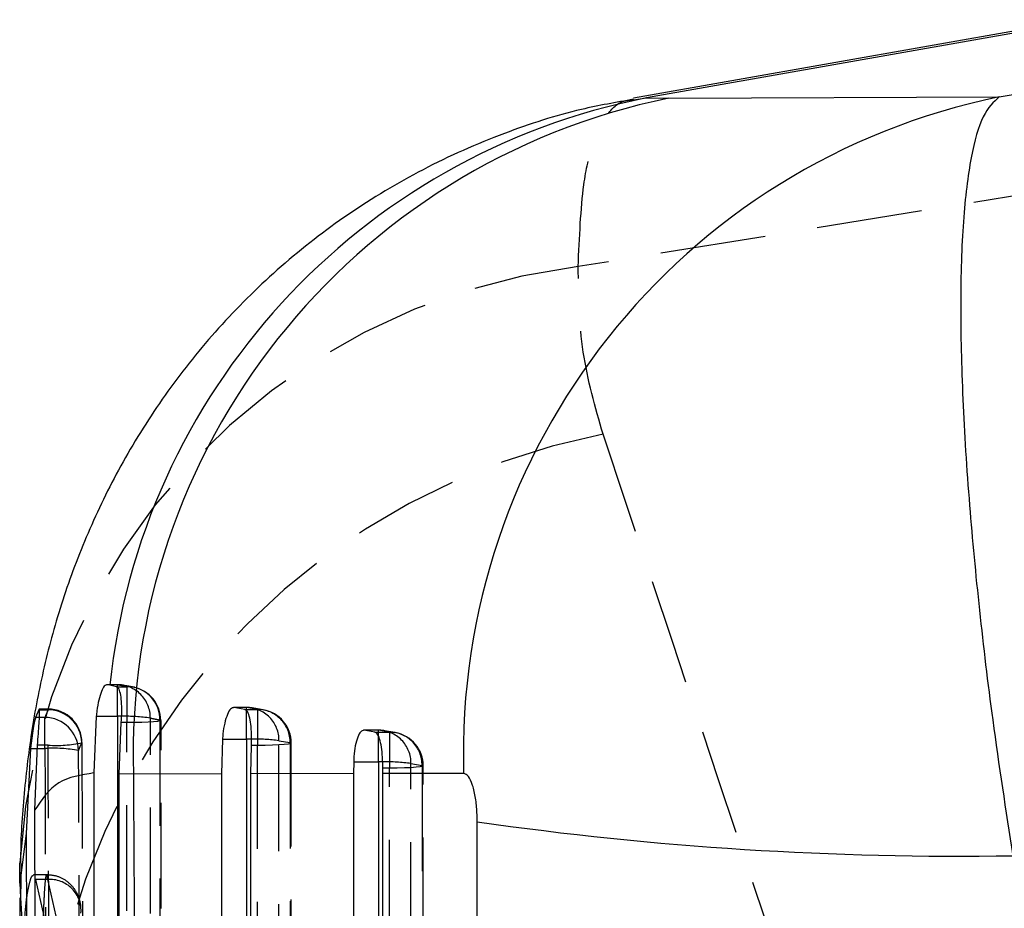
# Model space of a CAD drawing. Extents: x 23 to 201, y 6 to 141.
# Tile 16 of 23: x 111.46 to 117.38, y 121.41 to 126.74. Entities that reach past the tile are written whole.
import ezdxf

# ---------------------------------------------------------------- set-up
doc = ezdxf.new("R2010")
doc.units = 0
doc.header["$LTSCALE"] = 0.5
doc.linetypes.add('HIDDEN', pattern=[1.905, 1.27, -0.635])
doc.layers.get('0').update_dxf_attribs({"linetype": 'CONTINUOUS'})

msp = doc.modelspace()

# ---------------------------------------------------------------- linework, layer by layer
at = {"color": 7, "linetype": 'CONTINUOUS'}
for p, q in [((117.81994, 126.74243), (115.14926, 126.27151)), ((117.81994, 126.72921), (115.22768, 126.27261)), ((117.3463, 126.2786), (117.81994, 126.35809)), ((115.36203, 126.27141), (117.3463, 126.2786)), ((115.22768, 126.27261), (115.36203, 126.27141)), ((112.00333, 122.74491), (111.98675, 122.74833)), ((112.0438, 122.7368), (112.00333, 122.74491)), ((112.81408, 122.60014), (112.74841, 122.61166)), ((111.57598, 122.59858), (111.55719, 122.55194)), ((111.92206, 122.55887), (111.90764, 122.21862)), ((111.92206, 122.55887), (112.04867, 122.55887)), ((112.05985, 122.21421), (112.0719, 122.52069)), ((113.59562, 122.46348), (113.52956, 122.475)), ((111.55217, 121.99676), (111.56846, 122.38569)), ((112.68037, 122.42221), (112.67465, 122.21277)), ((112.68037, 122.42221), (112.82343, 122.42221)), ((112.8501, 122.21323), (112.85391, 122.38403)), ((111.52724, 122.36565), (111.50015, 121.85556)), ((113.4683, 122.28555), (113.46764, 122.21466)), ((113.4683, 122.28555), (113.6163, 122.28555)), ((111.90764, 122.21862), (111.91144, 115.90067)), ((112.05852, 115.9404), (112.05985, 122.21421)), ((112.14493, 122.21128), (112.05985, 122.21421)), ((112.67465, 122.21277), (112.14493, 122.21128)), ((112.67465, 122.21277), (112.67096, 116.10857)), ((112.84673, 116.15923), (112.8501, 122.21323)), ((113.46764, 122.21466), (112.8501, 122.21323)), ((113.46764, 122.21466), (113.46564, 116.41535)), ((113.64146, 116.42007), (113.64301, 122.215)), ((113.64301, 122.215), (113.64315, 122.24737)), ((114.12888, 122.2157), (113.64301, 122.215)), ((111.57348, 115.66887), (111.55217, 121.99676)), ((114.20768, 116.78422), (114.21029, 121.9254)), ((111.50015, 121.85556), (111.4622, 121.55716)), ((111.50015, 121.85556), (111.52612, 115.5729)), ((111.46189, 121.46817), (111.49591, 115.37323))]:
    msp.add_line(p, q, dxfattribs=at)
at = {"color": 8, "linetype": 'CONTINUOUS'}
for p, q in [((115.14979, 126.26159), (115.22768, 126.27261)), ((112.04867, 122.55887), (112.04867, 122.74833)), ((111.58027, 122.55194), (111.55719, 122.55194)), ((112.07365, 122.55878), (112.04867, 122.55887)), ((112.82343, 122.42221), (112.82343, 122.60955)), ((113.6163, 122.28555), (113.6163, 122.44221)), ((112.85466, 122.42203), (112.82343, 122.42221)), ((111.52724, 122.36565), (111.56762, 122.36565)), ((113.64231, 122.28543), (113.6163, 122.28555)), ((111.4622, 121.55716), (111.46292, 121.67737)), ((111.4622, 121.55716), (111.46753, 121.4682))]:
    msp.add_line(p, q, dxfattribs=at)
at = {"color": 7, "linetype": 'HIDDEN'}
for p, q in [((117.81994, 125.74637), (114.81676, 125.25923)), ((112.04867, 122.74854), (111.98456, 122.74854)), ((112.04867, 122.74833), (111.98675, 122.74833)), ((112.0438, 122.7368), (112.10616, 122.7368)), ((112.04867, 122.74833), (112.04867, 122.74854)), ((112.15193, 122.73323), (112.09297, 122.74433)), ((112.10616, 122.7368), (112.10616, 122.52069)), ((112.15173, 122.73183), (112.14498, 122.73328)), ((112.82343, 122.61188), (112.74586, 122.61188)), ((112.82343, 122.61166), (112.74841, 122.61166)), ((112.82343, 122.60955), (112.82343, 122.61188)), ((112.89028, 122.60014), (112.82343, 122.61166)), ((111.57598, 122.59858), (111.63297, 122.59858)), ((111.63297, 122.60199), (111.5784, 122.60199)), ((111.61331, 122.55194), (111.58027, 122.55194)), ((111.61331, 122.36565), (111.61331, 122.55194)), ((111.63297, 122.59858), (111.63297, 122.60199)), ((112.81408, 122.60014), (112.89028, 122.60014)), ((112.92463, 122.59741), (112.85777, 122.60893)), ((112.89028, 122.60014), (112.89028, 122.38403)), ((112.10616, 122.52069), (112.0719, 122.52069)), ((112.31133, 115.68896), (112.31223, 122.53401)), ((113.6163, 122.47522), (113.52706, 122.47522)), ((113.6163, 122.475), (113.52956, 122.475)), ((113.59562, 122.46348), (113.68312, 122.46348)), ((113.6163, 122.44221), (113.6163, 122.47522)), ((113.68312, 122.46348), (113.6163, 122.475)), ((113.71754, 122.46075), (113.65074, 122.47227)), ((113.68312, 122.46348), (113.68312, 122.24737)), ((111.63297, 122.38569), (111.56846, 122.38569)), ((111.83597, 122.39966), (111.83521, 122.4008)), ((112.89028, 122.38403), (112.85391, 122.38403)), ((113.01954, 122.41221), (113.08639, 122.40069)), ((113.08953, 116.06104), (113.09314, 122.39724)), ((111.56762, 122.36565), (111.61331, 122.36565)), ((113.81241, 122.2756), (113.87924, 122.26408)), ((113.88437, 116.43334), (113.88604, 122.26064)), ((113.68312, 122.24737), (113.64315, 122.24737)), ((111.47002, 121.6754), (111.46712, 121.47161)), ((111.62379, 121.60759), (111.54502, 121.60759)), ((111.55739, 121.57896), (111.69211, 120.97865)), ((111.62843, 121.57896), (111.55739, 121.57896)), ((111.62843, 121.57896), (111.76731, 120.96533)), ((111.46753, 121.4682), (111.488, 121.12666))]:
    msp.add_line(p, q, dxfattribs=at)
at = {"color": 7, "linetype": 'HIDDEN', "flags": 128}
for points in [[(112.14498, 122.73328), (112.14459, 122.73335), (112.10616, 122.7368)], [(112.3037, 122.53708), (112.30915, 122.5341), (112.30433, 122.53112), (112.28949, 122.52829), (112.26537, 122.52574), (112.2332, 122.52362), (112.1946, 122.52202), (112.15152, 122.52103), (112.10616, 122.52069)], [(112.10682, 115.67559), (112.10625, 119.11775), (112.10616, 122.52069)], [(112.3037, 122.53708), (112.30371, 122.13195), (112.30381, 120.51143), (112.30474, 115.69193)], [(112.88663, 116.04783), (112.88847, 119.23565), (112.89028, 122.38403)], [(113.08639, 122.40069), (113.09317, 122.39768), (113.08936, 122.39464), (113.07516, 122.39175), (113.0513, 122.38915), (113.01903, 122.38698), (112.98004, 122.38535), (112.93636, 122.38435), (112.89028, 122.38403)], [(113.01573, 116.03311), (113.01597, 116.43823), (113.01694, 118.05873), (113.01954, 122.41221)], [(113.08639, 122.40069), (113.08615, 121.99557), (113.08522, 120.37507), (113.08272, 116.06449)], [(113.87924, 122.26408), (113.88602, 122.26107), (113.88221, 122.25803), (113.868, 122.25514), (113.84414, 122.25253), (113.81187, 122.25036), (113.77288, 122.24872), (113.72921, 122.2477), (113.68312, 122.24737)], [(113.81046, 116.40541), (113.8106, 116.81053), (113.81114, 118.43103), (113.81241, 122.2756)], [(113.87924, 122.26408), (113.87912, 121.85896), (113.87863, 120.23847), (113.87747, 116.43679)], [(113.68139, 116.42007), (113.68227, 119.35336), (113.68312, 122.24737)]]:
    msp.add_lwpolyline(points, dxfattribs=at)
at = {"color": 7, "linetype": 'CONTINUOUS', "flags": 128}
for points in [[(112.04867, 122.55887), (112.0498, 119.09156), (112.05145, 115.67086)], [(112.82343, 122.42221), (112.82153, 119.20954), (112.81964, 116.04311)], [(113.6163, 122.28555), (113.61534, 119.32729), (113.61438, 116.41535)]]:
    msp.add_lwpolyline(points, dxfattribs=at)
at = {"color": 7, "linetype": 'CONTINUOUS'}
for centre, radius, start, end in [((118.15228, 122.33495), 4.02517, 101.550829, 181.697712), ((116.00337, 122.32623), 4.02189, 101.120183, 174.024675), ((116.16814, 122.32805), 4.02491, 101.553306, 181.662515), ((117.11021, 142.17432), 20.45553, 261.849881, 270.88926)]:
    msp.add_arc(centre, radius, start, end, dxfattribs=at)
at = {"color": 7, "linetype": 'HIDDEN'}
for centre, radius, start, end in [((115.28158, 121.4629), 3.82468, 96.980463, 176.785347), ((115.76146, 120.18286), 4.14643, 101.056421, 168.935104), ((112.04867, 122.54554), 0.203, 78.34298, 90), ((112.04873, 122.55026), 0.19807, 359.49068, 90.016404), ((112.10616, 122.53402), 0.203, 359.99786, 78.975899), ((112.10512, 122.53879), 0.19859, 359.507139, 76.424875), ((112.82343, 122.40888), 0.203, 80.222116, 90), ((112.82291, 122.41502), 0.19664, 359.180154, 89.850222), ((111.61162, 122.34772), 0.20423, 1.779413, 89.525605), ((111.63297, 122.39899), 0.203, 0.190666, 90), ((111.63065, 122.39392), 0.20467, 1.926991, 89.3526), ((112.09421, 121.44166), 1.1173, 82.151145, 91.05411), ((112.88976, 122.4035), 0.19664, 359.180532, 89.850379), ((112.89028, 122.39736), 0.203, 359.967217, 80.221893), ((113.6163, 122.27222), 0.203, 80.218455, 90), ((113.61579, 122.27836), 0.19664, 359.195089, 89.851094), ((113.68261, 122.26684), 0.19664, 359.197068, 89.850993), ((113.68312, 122.2607), 0.203, 359.98311, 80.218008), ((111.68395, 123.1267), 0.74276, 266.063873, 281.809575), ((112.86743, 121.24759), 1.17451, 82.558881, 90.622883), ((111.66216, 121.44473), 0.92222, 80.4128, 93.03636), ((113.65863, 121.09122), 1.19432, 82.601772, 90.782838), ((111.6422, 121.39123), 0.18824, 355.525418, 94.195264)]:
    msp.add_arc(centre, radius, start, end, dxfattribs=at)
at = {"color": 7, "linetype": 'CONTINUOUS'}
for points, knots in [([(117.3463, 126.2786), (117.31247, 126.24777), (117.24483, 126.1861), (117.17223, 125.92903), (117.12576, 125.54874), (117.10941, 125.05462), (117.12313, 124.47428), (117.16209, 123.85258), (117.22416, 123.20028), (117.30859, 122.49191), (117.38551, 121.99412), (117.42768, 121.72126)], [0, 0, 0, 0, 0.11198591, 0.22397185, 0.34080766, 0.45764341, 0.56767622, 0.67770883, 0.77801467, 0.8783203, 1, 1, 1, 1]), ([(115.14927, 126.26424), (115.04474, 126.24597), (114.78221, 126.20008), (114.35562, 126.0617), (113.88365, 125.85365), (113.43375, 125.58323), (113.02893, 125.26967), (112.67193, 124.92001), (112.36379, 124.54185), (112.1062, 124.14433), (111.89928, 123.73841), (111.73932, 123.33212), (111.62109, 122.92878), (111.53876, 122.52997), (111.48918, 122.1364), (111.46768, 121.85161), (111.46739, 121.70239), (111.46734, 121.6771)], [0, 0, 0, 0, 0.0475039, 0.1193021, 0.1981246, 0.2750813, 0.3502003, 0.4237472, 0.496021, 0.5673873, 0.6364768, 0.7043483, 0.7720776, 0.8403648, 0.9105357, 0.9848396, 1, 1, 1, 1]), ([(111.98675, 122.74833), (111.98129, 122.74703), (111.97036, 122.74444), (111.95247, 122.71057), (111.93656, 122.65881), (111.92652, 122.6042), (111.92313, 122.5698), (111.92206, 122.55887)], [0, 0, 0, 0, 0.2245833, 0.4491002, 0.6747521, 0.8966047, 1, 1, 1, 1]), ([(112.0719, 122.52069), (112.07323, 122.54313), (112.0759, 122.588), (112.074, 122.65003), (112.06747, 122.69886), (112.05705, 122.72944), (112.04795, 122.7345), (112.0438, 122.7368)], [0, 0, 0, 0, 0.2062339, 0.4125016, 0.6181988, 0.8257347, 1, 1, 1, 1]), ([(112.74841, 122.61166), (112.74195, 122.61034), (112.72905, 122.60769), (112.70917, 122.57322), (112.69259, 122.52069), (112.6834, 122.46619), (112.68107, 122.43249), (112.68037, 122.42221)], [0, 0, 0, 0, 0.2278781, 0.4557383, 0.6831443, 0.9033417, 1, 1, 1, 1]), ([(111.55719, 122.55194), (111.55541, 122.54556), (111.55183, 122.53279), (111.54362, 122.48731), (111.53486, 122.42998), (111.5297, 122.38645), (111.52724, 122.36565)], [0, 0, 0, 0, 0.2546215, 0.509162, 0.7654819, 1, 1, 1, 1]), ([(111.56846, 122.38569), (111.57039, 122.40865), (111.57424, 122.45456), (111.57869, 122.51758), (111.58132, 122.56706), (111.58136, 122.59727), (111.57909, 122.60436), (111.57668, 122.59987), (111.57598, 122.59858)], [0, 0, 0, 0, 0.1859503, 0.371927, 0.557366, 0.7418707, 0.9256234, 1, 1, 1, 1]), ([(112.85391, 122.38403), (112.85444, 122.40645), (112.8555, 122.45128), (112.85093, 122.51315), (112.84184, 122.56201), (112.82913, 122.59272), (112.8188, 122.59782), (112.81408, 122.60014)], [0, 0, 0, 0, 0.2049989, 0.4099904, 0.615514, 0.8243556, 1, 1, 1, 1]), ([(113.52956, 122.475), (113.52318, 122.47369), (113.51042, 122.47107), (113.49178, 122.43673), (113.47712, 122.38444), (113.46981, 122.33), (113.46866, 122.29622), (113.4683, 122.28555)], [0, 0, 0, 0, 0.2279074, 0.45587143, 0.68177888, 0.89949222, 1, 1, 1, 1]), ([(113.64315, 122.24737), (113.64288, 122.26987), (113.64233, 122.31485), (113.63553, 122.3768), (113.62463, 122.42577), (113.61081, 122.4562), (113.60033, 122.46123), (113.59562, 122.46348)], [0, 0, 0, 0, 0.2052197, 0.4103987, 0.6171115, 0.8280244, 1, 1, 1, 1]), ([(111.90764, 122.21862), (111.83159, 122.20703), (111.67867, 122.18373), (111.59449, 122.05931), (111.55217, 121.99676)], [0, 0, 0, 0, 0.4973204, 1, 1, 1, 1]), ([(112.14493, 122.21128), (112.15157, 121.01683), (112.16315, 118.93553), (112.17557, 116.85411), (112.18086, 115.96721)], [0, 0, 0, 0, 0.573899, 1, 1, 1, 1]), ([(114.21029, 121.9254), (114.21001, 121.9439), (114.20926, 121.99257), (114.20092, 122.07227), (114.18296, 122.15096), (114.15744, 122.20567), (114.13839, 122.21236), (114.12888, 122.2157)], [0, 0, 0, 0, 0.1189829, 0.3129261, 0.5281392, 0.7645317, 1, 1, 1, 1])]:
    msp.add_open_spline(points, degree=3, knots=knots, dxfattribs=at)
at = {"color": 7, "linetype": 'HIDDEN'}
for points, knots in [([(114.81676, 125.25923), (114.82441, 125.43447), (114.83718, 125.72711), (114.89976, 126.00192), (114.97955, 126.16875), (115.06243, 126.25574), (115.12956, 126.26024), (115.14979, 126.26159)], [0, 0, 0, 0, 0.3008002, 0.5022893, 0.7037797, 0.9107297, 1, 1, 1, 1]), ([(114.96627, 124.25233), (114.9194, 124.41568), (114.82544, 124.74314), (114.81966, 125.08693), (114.81676, 125.25923)], [0, 0, 0, 0, 0.4988331, 1, 1, 1, 1]), ([(117.55676, 116.43431), (117.4292, 116.8258), (116.57914, 119.43465), (115.70729, 122.03889), (114.96627, 124.25233)], [0, 0, 0, 0, 0.150062, 1, 1, 1, 1]), ([(112.10616, 122.7368), (112.1003, 122.73795), (112.08069, 122.74179), (112.06187, 122.74563), (112.04867, 122.74833)], [0, 0, 0, 0, 0.2989816, 1, 1, 1, 1]), ([(111.63297, 122.59858), (111.63131, 122.5949), (111.62431, 122.57937), (111.61807, 122.56382), (111.61331, 122.55194)], [0, 0, 0, 0, 0.2366213, 1, 1, 1, 1]), ([(112.24991, 115.66045), (112.24983, 115.79549), (112.24942, 116.47071), (112.24814, 118.76673), (112.24737, 120.9277), (112.24679, 122.5485)], [0, 0, 0, 0, 0.0588163, 0.29408182, 1, 1, 1, 1]), ([(112.24679, 122.5485), (112.25985, 122.54583), (112.27849, 122.54202), (112.2979, 122.53822), (112.3037, 122.53708)], [0, 0, 0, 0, 0.7010135, 1, 1, 1, 1]), ([(111.65869, 115.28065), (111.65407, 116.48123), (111.64496, 118.84958), (111.63693, 121.21792), (111.63297, 122.38569)], [0, 0, 0, 0, 0.5069271, 1, 1, 1, 1]), ([(111.81575, 122.35406), (111.82047, 122.36596), (111.82664, 122.38154), (111.83357, 122.39712), (111.83521, 122.4008)], [0, 0, 0, 0, 0.7633774, 1, 1, 1, 1]), ([(111.83521, 122.4008), (111.83567, 122.26576), (111.83793, 121.59054), (111.84605, 119.2222), (111.8546, 116.9889), (111.86107, 115.29578)], [0, 0, 0, 0, 0.0570204, 0.2851023, 1, 1, 1, 1]), ([(111.61331, 122.36565), (111.61771, 121.1657), (111.6264, 118.799), (111.63622, 116.4323), (111.64106, 115.26555)], [0, 0, 0, 0, 0.5070113, 1, 1, 1, 1]), ([(111.84362, 115.25399), (111.83875, 116.42074), (111.8289, 118.78743), (111.82017, 121.15412), (111.81575, 122.35406)], [0, 0, 0, 0, 0.4929882, 1, 1, 1, 1]), ([(111.60287, 121.23358), (111.60287, 121.2336), (111.60348, 121.27271), (111.6049, 121.3526), (111.60896, 121.46111), (111.61412, 121.54692), (111.61966, 121.59993), (111.62497, 121.61405), (111.62717, 121.59527), (111.62842, 121.57897), (111.62842, 121.57896)], [0, 0, 0, 0, 0.0000836, 0.1645885, 0.3300747, 0.4952738, 0.6612969, 0.8277287, 0.9999147, 1, 1, 1, 1]), ([(111.82933, 121.42152), (111.82724, 121.4334), (111.82221, 121.46199), (111.79888, 121.51561), (111.75352, 121.56606), (111.69177, 121.60156), (111.64591, 121.60468), (111.62398, 121.60618)], [0, 0, 0, 0, 0.1387173, 0.3339561, 0.5604143, 0.7897617, 1, 1, 1, 1]), ([(111.48849, 121.23326), (111.48961, 121.27278), (111.49186, 121.35182), (111.50227, 121.46038), (111.51656, 121.54508), (111.5324, 121.59909), (111.54102, 121.60321), (111.54502, 121.60511)], [0, 0, 0, 0, 0.2043837, 0.4087662, 0.6137768, 0.821085, 1, 1, 1, 1])]:
    msp.add_open_spline(points, degree=3, knots=knots, dxfattribs=at)

doc.saveas('drawing.dxf')
